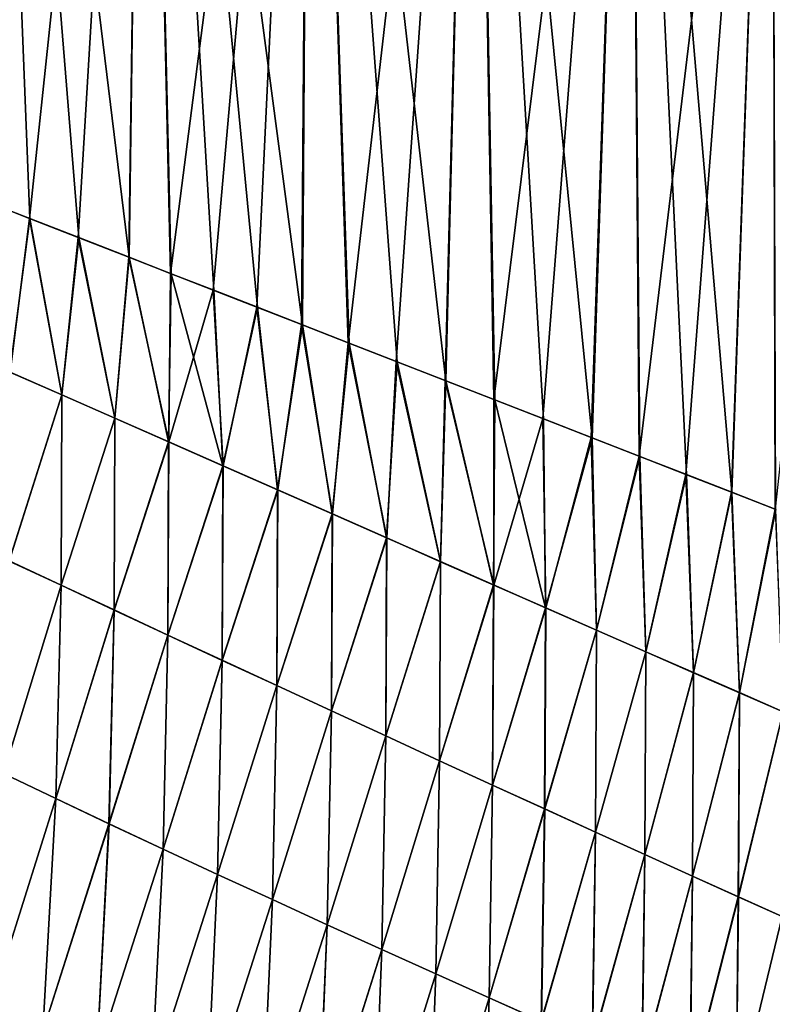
# Model space of a CAD drawing. Header units: metres. Extents: x -155 to 25, y -152 to 27.
# Tile 113 of 124: x 4.09 to 11.6, y -75.54 to -65.72. Entities that reach past the tile are written whole.
import ezdxf

# ---------------------------------------------------------------- set-up
doc = ezdxf.new("R2010")
doc.units = ezdxf.units.M
doc.layers.add('solid_12_401_052_XXX', color=7, linetype='CONTINUOUS')

msp = doc.modelspace()

# ---------------------------------------------------------------- linework, layer by layer
at = {"layer": 'solid_12_401_052_XXX'}
for points in [[(3.741716, -56.305183, -21.100384), (5.336029, -56.854725, -20.728855), (3.714089, -67.517273, -21.112797)], [(3.738766, -56.30405, 21.100962), (3.718212, -67.518745, 21.111967), (4.189915, -67.702652, 21.015379)], [(3.738766, -56.30405, 21.100962), (4.189915, -67.702652, 21.015379), (4.677741, -67.892845, 20.904675)], [(3.738766, -56.30405, 21.100962), (4.677741, -67.892845, 20.904675), (5.183266, -68.089935, 20.778534)], [(5.333596, -56.853764, 20.729509), (3.738766, -56.30405, 21.100962), (5.183266, -68.089935, 20.778534)], [(5.336029, -56.854725, -20.728855), (4.185324, -67.700989, -21.016378), (3.714089, -67.517273, -21.112797)], [(5.336029, -56.854725, -20.728855), (4.672621, -67.890976, -20.905947), (4.185324, -67.700989, -21.016378)], [(5.336029, -56.854725, -20.728855), (5.177554, -68.087837, -20.780029), (4.672621, -67.890976, -20.905947)], [(5.336029, -56.854725, -20.728855), (5.595228, -68.250679, -20.667084), (5.177554, -68.087837, -20.780029)], [(5.333596, -56.853764, 20.729509), (5.183266, -68.089935, 20.778534), (5.601477, -68.252983, 20.665424)], [(5.333596, -56.853764, 20.729509), (5.601477, -68.252983, 20.665424), (6.027207, -68.418961, 20.542044)], [(5.333596, -56.853764, 20.729509), (6.027207, -68.418961, 20.542044), (6.462663, -68.588737, 20.407108)], [(5.333596, -56.853764, 20.729509), (6.462663, -68.588737, 20.407108), (6.911599, -68.763763, 20.258692)], [(6.986639, -57.427696, 20.221891), (5.333596, -56.853764, 20.729509), (6.911599, -68.763763, 20.258692)], [(5.336029, -56.854725, -20.728855), (6.988398, -57.428429, -20.221283), (5.595228, -68.250679, -20.667084)], [(6.988398, -57.428429, -20.221283), (6.020316, -68.416412, -20.543993), (5.595228, -68.250679, -20.667084)], [(6.988398, -57.428429, -20.221283), (6.455122, -68.58593, -20.409504), (6.020316, -68.416412, -20.543993)], [(6.988398, -57.428429, -20.221283), (6.903498, -68.760742, -20.261518), (6.455122, -68.58593, -20.409504)], [(6.988398, -57.428429, -20.221283), (7.368567, -68.942062, -20.097748), (6.903498, -68.760742, -20.261518)], [(6.986639, -57.427696, 20.221891), (6.911599, -68.763763, 20.258692), (7.377066, -68.945244, 20.094677)], [(6.986639, -57.427696, 20.221891), (7.377066, -68.945244, 20.094677), (7.856264, -69.132065, 19.914717)], [(6.986639, -57.427696, 20.221891), (7.856264, -69.132065, 19.914717), (8.343163, -69.321899, 19.719852)], [(8.625761, -57.997715, 19.589264), (6.986639, -57.427696, 20.221891), (8.343163, -69.321899, 19.719852)], [(6.988398, -57.428429, -20.221283), (8.626782, -57.998196, -19.588827), (7.368567, -68.942062, -20.097748)], [(8.626782, -57.998196, -19.588827), (7.847526, -69.128792, -19.917967), (7.368567, -68.942062, -20.097748)], [(8.626782, -57.998196, -19.588827), (8.334446, -69.318634, -19.723366), (7.847526, -69.128792, -19.917967)], [(8.626782, -57.998196, -19.588827), (8.823289, -69.509224, -19.515516), (8.334446, -69.318634, -19.723366)], [(8.625761, -57.997715, 19.589264), (8.343163, -69.321899, 19.719852), (8.831759, -69.51239, 19.511759)], [(8.625761, -57.997715, 19.589264), (8.831759, -69.51239, 19.511759), (9.317878, -69.70192, 19.291727)], [(8.625761, -57.997715, 19.589264), (9.317878, -69.70192, 19.291727), (9.801851, -69.89061, 19.059021)], [(10.183558, -58.537609, 18.854401), (8.625761, -57.997715, 19.589264), (9.801851, -69.89061, 19.059021)], [(8.626782, -57.998196, -19.588827), (10.18387, -58.537842, -18.854239), (8.823289, -69.509224, -19.515516)], [(10.18387, -58.537842, -18.854239), (9.309781, -69.698898, -19.295549), (8.823289, -69.509224, -19.515516)], [(10.18387, -58.537842, -18.854239), (9.79429, -69.887794, -19.062778), (9.309781, -69.698898, -19.295549)], [(10.18387, -58.537842, -18.854239), (10.272556, -70.074265, -18.818855), (9.79429, -69.887794, -19.062778)], [(10.183558, -58.537609, 18.854401), (9.801851, -69.89061, 19.059021), (10.279367, -70.07679, 18.815214)], [(10.183558, -58.537609, 18.854401), (10.279367, -70.07679, 18.815214), (10.746061, -70.258743, 18.562551)], [(10.183558, -58.537609, 18.854401), (10.746061, -70.258743, 18.562551), (11.198404, -70.435104, 18.303131)], [(11.601881, -59.024952, 18.050673), (10.183558, -58.537609, 18.854401), (11.198404, -70.435104, 18.303131)], [(10.18387, -58.537842, -18.854239), (11.60159, -59.024975, -18.050852), (10.272556, -70.074265, -18.818855)], [(11.60159, -59.024975, -18.050852), (10.740096, -70.256554, -18.565945), (10.272556, -70.074265, -18.818855)], [(11.60159, -59.024975, -18.050852), (11.19343, -70.433304, -18.306068), (10.740096, -70.256554, -18.565945)], [(11.60159, -59.024975, -18.050852), (11.631552, -70.604118, -18.040167), (11.19343, -70.433304, -18.306068)], [(11.601881, -59.024952, 18.050673), (11.198404, -70.435104, 18.303131), (11.635232, -70.605423, 18.037828)], [(11.60159, -59.024975, -18.050852), (12.835364, -59.442856, -17.22155), (11.631552, -70.604118, -18.040167)], [(3.992269, -69.236053, -21.063131), (3.714089, -67.517273, -21.112797), (4.185324, -67.700989, -21.016378)], [(3.991066, -69.235397, 21.063377), (4.189915, -67.702652, 21.015379), (3.718212, -67.518745, 21.111967)], [(3.991066, -69.235397, 21.063377), (4.50877, -69.46257, 20.951246), (4.189915, -67.702652, 21.015379)], [(4.510013, -69.463249, -20.950964), (3.992269, -69.236053, -21.063131), (4.185324, -67.700989, -21.016378)], [(4.510013, -69.463249, -20.950964), (4.185324, -67.700989, -21.016378), (4.672621, -67.890976, -20.905947)], [(4.50877, -69.46257, 20.951246), (4.677741, -67.892845, 20.904675), (4.189915, -67.702652, 21.015379)], [(4.50877, -69.46257, 20.951246), (5.037597, -69.694916, 20.823956), (4.677741, -67.892845, 20.904675)], [(5.038872, -69.69561, -20.823633), (4.510013, -69.463249, -20.950964), (4.672621, -67.890976, -20.905947)], [(5.038872, -69.69561, -20.823633), (4.672621, -67.890976, -20.905947), (5.177554, -68.087837, -20.780029)], [(5.037597, -69.694916, 20.823956), (5.183266, -68.089935, 20.778534), (4.677741, -67.892845, 20.904675)], [(5.037597, -69.694916, 20.823956), (5.574776, -69.93119, 20.681479), (5.183266, -68.089935, 20.778534)], [(5.576077, -69.9319, -20.681116), (5.038872, -69.69561, -20.823633), (5.177554, -68.087837, -20.780029)], [(5.576077, -69.9319, -20.681116), (5.177554, -68.087837, -20.780029), (5.595228, -68.250679, -20.667084)], [(5.574776, -69.93119, 20.681479), (5.601477, -68.252983, 20.665424), (5.183266, -68.089935, 20.778534)], [(5.574776, -69.93119, 20.681479), (6.117528, -70.170097, 20.524076), (5.601477, -68.252983, 20.665424)], [(5.576077, -69.9319, -20.681116), (5.595228, -68.250679, -20.667084), (6.020316, -68.416412, -20.543993)], [(6.117528, -70.170097, 20.524076), (6.027207, -68.418961, 20.542044), (5.601477, -68.252983, 20.665424)], [(6.11885, -70.170815, -20.523678), (5.576077, -69.9319, -20.681116), (6.020316, -68.416412, -20.543993)], [(6.11885, -70.170815, -20.523678), (6.020316, -68.416412, -20.543993), (6.455122, -68.58593, -20.409504)], [(6.117528, -70.170097, 20.524076), (6.462663, -68.588737, 20.407108), (6.027207, -68.418961, 20.542044)], [(6.117528, -70.170097, 20.524076), (6.663071, -70.410347, 20.352041), (6.462663, -68.588737, 20.407108)], [(6.664406, -70.411079, -20.351603), (6.11885, -70.170815, -20.523678), (6.455122, -68.58593, -20.409504)], [(6.664406, -70.411079, -20.351603), (6.455122, -68.58593, -20.409504), (6.903498, -68.760742, -20.261518)], [(6.663071, -70.410347, 20.352041), (6.911599, -68.763763, 20.258692), (6.462663, -68.588737, 20.407108)], [(6.663071, -70.410347, 20.352041), (7.208628, -70.650665, 20.165667), (6.911599, -68.763763, 20.258692)], [(7.20997, -70.651398, -20.165192), (6.664406, -70.411079, -20.351603), (6.903498, -68.760742, -20.261518)], [(7.20997, -70.651398, -20.165192), (6.903498, -68.760742, -20.261518), (7.368567, -68.942062, -20.097748)], [(7.208628, -70.650665, 20.165667), (7.377066, -68.945244, 20.094677), (6.911599, -68.763763, 20.258692)], [(7.208628, -70.650665, 20.165667), (7.751542, -70.889809, 19.965561), (7.377066, -68.945244, 20.094677)], [(7.752883, -70.890541, -19.96505), (7.20997, -70.651398, -20.165192), (7.368567, -68.942062, -20.097748)], [(7.752883, -70.890541, -19.96505), (7.368567, -68.942062, -20.097748), (7.847526, -69.128792, -19.917967)], [(7.751542, -70.889809, 19.965561), (7.856264, -69.132065, 19.914717), (7.377066, -68.945244, 20.094677)], [(7.751542, -70.889809, 19.965561), (8.289273, -71.126579, 19.752636), (7.856264, -69.132065, 19.914717)], [(8.290608, -71.127312, -19.75209), (7.752883, -70.890541, -19.96505), (7.847526, -69.128792, -19.917967)], [(8.290608, -71.127312, -19.75209), (7.847526, -69.128792, -19.917967), (8.334446, -69.318634, -19.723366)], [(8.289273, -71.126579, 19.752636), (8.343163, -69.321899, 19.719852), (7.856264, -69.132065, 19.914717)], [(3.983273, -71.120285, 21.064394), (4.50877, -69.46257, 20.951246), (3.991066, -69.235397, 21.063377)], [(3.984277, -71.120895, -21.06419), (3.992269, -69.236053, -21.063131), (4.510013, -69.463249, -20.950964)], [(8.289273, -71.126579, 19.752636), (8.819292, -71.359779, 19.527819), (8.343163, -69.321899, 19.719852)], [(8.820614, -71.360504, -19.527239), (8.290608, -71.127312, -19.75209), (8.334446, -69.318634, -19.723366)], [(8.820614, -71.360504, -19.527239), (8.334446, -69.318634, -19.723366), (8.823289, -69.509224, -19.515516)], [(8.819292, -71.359779, 19.527819), (8.831759, -69.51239, 19.511759), (8.343163, -69.321899, 19.719852)], [(3.983273, -71.120285, 21.064394), (4.501445, -71.362549, 20.952888), (4.50877, -69.46257, 20.951246)], [(4.502493, -71.363182, -20.95265), (3.984277, -71.120895, -21.06419), (4.510013, -69.463249, -20.950964)], [(4.501445, -71.362549, 20.952888), (5.037597, -69.694916, 20.823956), (4.50877, -69.46257, 20.951246)], [(4.502493, -71.363182, -20.95265), (4.510013, -69.463249, -20.950964), (5.038872, -69.69561, -20.823633)], [(8.819292, -71.359779, 19.527819), (9.339081, -71.588234, 19.292053), (8.831759, -69.51239, 19.511759)], [(8.820614, -71.360504, -19.527239), (8.823289, -69.509224, -19.515516), (9.309781, -69.698898, -19.295549)], [(9.339081, -71.588234, 19.292053), (9.317878, -69.70192, 19.291727), (8.831759, -69.51239, 19.511759)], [(4.501445, -71.362549, 20.952888), (5.030419, -71.609337, 20.826296), (5.037597, -69.694916, 20.823956)], [(5.031506, -71.609978, -20.826023), (4.502493, -71.363182, -20.95265), (5.038872, -69.69561, -20.823633)], [(5.030419, -71.609337, 20.826296), (5.574776, -69.93119, 20.681479), (5.037597, -69.694916, 20.823956)], [(5.031506, -71.609978, -20.826023), (5.038872, -69.69561, -20.823633), (5.576077, -69.9319, -20.681116)], [(9.340384, -71.588951, -19.291445), (8.820614, -71.360504, -19.527239), (9.309781, -69.698898, -19.295549)], [(9.340384, -71.588951, -19.291445), (9.309781, -69.698898, -19.295549), (9.79429, -69.887794, -19.062778)], [(9.339081, -71.588234, 19.292053), (9.801851, -69.89061, 19.059021), (9.317878, -69.70192, 19.291727)], [(5.030419, -71.609337, 20.826296), (5.567481, -71.85936, 20.684576), (5.574776, -69.93119, 20.681479)], [(5.568601, -71.860016, -20.684267), (5.031506, -71.609978, -20.826023), (5.576077, -69.9319, -20.681116)], [(5.567481, -71.85936, 20.684576), (6.117528, -70.170097, 20.524076), (5.574776, -69.93119, 20.681479)], [(5.568601, -71.860016, -20.684267), (5.576077, -69.9319, -20.681116), (6.11885, -70.170815, -20.523678)], [(9.339081, -71.588234, 19.292053), (9.846346, -71.810852, 19.046535), (9.801851, -69.89061, 19.059021)], [(9.847623, -71.811562, -19.045898), (9.340384, -71.588951, -19.291445), (9.79429, -69.887794, -19.062778)], [(9.847623, -71.811562, -19.045898), (9.79429, -69.887794, -19.062778), (10.272556, -70.074265, -18.818855)], [(9.846346, -71.810852, 19.046535), (10.279367, -70.07679, 18.815214), (9.801851, -69.89061, 19.059021)], [(9.846346, -71.810852, 19.046535), (10.338971, -72.026665, 18.79265), (10.279367, -70.07679, 18.815214)], [(10.340218, -72.027359, -18.791988), (9.847623, -71.811562, -19.045898), (10.272556, -70.074265, -18.818855)], [(10.340218, -72.027359, -18.791988), (10.272556, -70.074265, -18.818855), (10.740096, -70.256554, -18.565945)], [(10.338971, -72.026665, 18.79265), (10.746061, -70.258743, 18.562551), (10.279367, -70.07679, 18.815214)], [(5.567481, -71.85936, 20.684576), (6.109907, -72.111336, 20.527966), (6.117528, -70.170097, 20.524076)], [(6.111055, -72.112007, -20.52762), (5.568601, -71.860016, -20.684267), (6.11885, -70.170815, -20.523678)], [(6.109907, -72.111336, 20.527966), (6.663071, -70.410347, 20.352041), (6.117528, -70.170097, 20.524076)], [(6.111055, -72.112007, -20.52762), (6.11885, -70.170815, -20.523678), (6.664406, -70.411079, -20.351603)], [(10.338971, -72.026665, 18.79265), (10.815002, -72.234749, 18.531902), (10.746061, -70.258743, 18.562551)], [(10.816212, -72.235428, -18.531219), (10.340218, -72.027359, -18.791988), (10.740096, -70.256554, -18.565945)], [(10.816212, -72.235428, -18.531219), (10.740096, -70.256554, -18.565945), (11.19343, -70.433304, -18.306068)], [(10.815002, -72.234749, 18.531902), (11.198404, -70.435104, 18.303131), (10.746061, -70.258743, 18.562551)], [(6.109907, -72.111336, 20.527966), (6.654972, -72.363983, 20.35673), (6.663071, -70.410347, 20.352041)], [(6.656143, -72.36467, -20.356346), (6.111055, -72.112007, -20.52762), (6.664406, -70.411079, -20.351603)], [(6.654972, -72.363983, 20.35673), (7.208628, -70.650665, 20.165667), (6.663071, -70.410347, 20.352041)], [(6.656143, -72.36467, -20.356346), (6.664406, -70.411079, -20.351603), (7.20997, -70.651398, -20.165192)], [(10.815002, -72.234749, 18.531902), (11.272613, -72.43428, 18.265879), (11.198404, -70.435104, 18.303131)], [(11.27378, -72.434944, -18.265181), (10.816212, -72.235428, -18.531219), (11.19343, -70.433304, -18.306068)], [(11.27378, -72.434944, -18.265181), (11.19343, -70.433304, -18.306068), (11.631552, -70.604118, -18.040167)], [(11.272613, -72.43428, 18.265879), (11.635232, -70.605423, 18.037828), (11.198404, -70.435104, 18.303131)], [(6.654972, -72.363983, 20.35673), (7.199958, -72.61602, 20.171139), (7.208628, -70.650665, 20.165667)], [(7.201146, -72.616707, -20.170719), (6.656143, -72.36467, -20.356346), (7.20997, -70.651398, -20.165192)], [(7.199958, -72.61602, 20.171139), (7.751542, -70.889809, 19.965561), (7.208628, -70.650665, 20.165667)], [(7.201146, -72.616707, -20.170719), (7.20997, -70.651398, -20.165192), (7.752883, -70.890541, -19.96505)], [(11.272613, -72.43428, 18.265879), (11.710234, -72.624557, 17.99634), (11.635232, -70.605423, 18.037828)], [(11.711354, -72.625198, -17.99563), (11.27378, -72.434944, -18.265181), (11.631552, -70.604118, -18.040167)], [(7.199958, -72.61602, 20.171139), (7.742262, -72.866211, 19.971775), (7.751542, -70.889809, 19.965561)], [(7.743462, -72.866905, -19.971317), (7.201146, -72.616707, -20.170719), (7.752883, -70.890541, -19.96505)], [(7.742262, -72.866211, 19.971775), (8.289273, -71.126579, 19.752636), (7.751542, -70.889809, 19.965561)], [(7.743462, -72.866905, -19.971317), (7.752883, -70.890541, -19.96505), (8.290608, -71.127312, -19.75209)], [(3.927834, -73.242233, 21.064449), (4.501445, -71.362549, 20.952888), (3.983273, -71.120285, 21.064394)], [(3.928314, -73.242599, -21.064352), (3.984277, -71.120895, -21.06419), (4.502493, -71.363182, -20.95265)], [(7.742262, -72.866211, 19.971775), (8.279401, -73.113396, 19.75952), (8.289273, -71.126579, 19.752636)], [(8.280605, -73.11409, -19.759027), (7.743462, -72.866905, -19.971317), (8.290608, -71.127312, -19.75209)], [(8.279401, -73.113396, 19.75952), (8.819292, -71.359779, 19.527819), (8.289273, -71.126579, 19.752636)], [(8.280605, -73.11409, -19.759027), (8.290608, -71.127312, -19.75209), (8.820614, -71.360504, -19.527239)], [(3.927834, -73.242233, 21.064449), (4.448652, -73.490997, 20.953817), (4.501445, -71.362549, 20.952888)], [(4.449189, -73.491386, -20.953697), (3.928314, -73.242599, -21.064352), (4.502493, -71.363182, -20.95265)], [(4.448652, -73.490997, 20.953817), (5.030419, -71.609337, 20.826296), (4.501445, -71.362549, 20.952888)], [(4.449189, -73.491386, -20.953697), (4.502493, -71.363182, -20.95265), (5.031506, -71.609978, -20.826023)], [(8.279401, -73.113396, 19.75952), (8.808895, -73.3564, 19.535276), (8.819292, -71.359779, 19.527819)], [(8.810099, -73.357086, -19.534748), (8.280605, -73.11409, -19.759027), (8.820614, -71.360504, -19.527239)], [(8.808895, -73.3564, 19.535276), (9.339081, -71.588234, 19.292053), (8.819292, -71.359779, 19.527819)], [(8.810099, -73.357086, -19.534748), (8.820614, -71.360504, -19.527239), (9.340384, -71.588951, -19.291445)], [(4.448652, -73.490997, 20.953817), (4.980079, -73.74231, 20.828222), (5.030419, -71.609337, 20.826296)], [(4.980671, -73.742729, -20.828075), (4.449189, -73.491386, -20.953697), (5.031506, -71.609978, -20.826023)], [(4.980079, -73.74231, 20.828222), (5.567481, -71.85936, 20.684576), (5.030419, -71.609337, 20.826296)], [(4.980671, -73.742729, -20.828075), (5.031506, -71.609978, -20.826023), (5.568601, -71.860016, -20.684267)], [(8.808895, -73.3564, 19.535276), (9.32828, -73.59407, 19.299957), (9.339081, -71.588234, 19.292053)], [(9.329477, -73.594757, -19.299398), (8.810099, -73.357086, -19.534748), (9.340384, -71.588951, -19.291445)], [(9.32828, -73.59407, 19.299957), (9.846346, -71.810852, 19.046535), (9.339081, -71.588234, 19.292053)], [(9.329477, -73.594757, -19.299398), (9.340384, -71.588951, -19.291445), (9.847623, -71.811562, -19.045898)], [(9.32828, -73.59407, 19.299957), (9.835308, -73.825363, 19.054737), (9.846346, -71.810852, 19.046535)], [(9.836493, -73.826042, -19.054146), (9.329477, -73.594757, -19.299398), (9.847623, -71.811562, -19.045898)], [(9.835308, -73.825363, 19.054737), (10.338971, -72.026665, 18.79265), (9.846346, -71.810852, 19.046535)], [(9.836493, -73.826042, -19.054146), (9.847623, -71.811562, -19.045898), (10.340218, -72.027359, -18.791988)], [(4.980079, -73.74231, 20.828222), (5.51944, -73.99501, 20.687593), (5.567481, -71.85936, 20.684576)], [(5.520087, -73.995445, -20.687416), (4.980671, -73.742729, -20.828075), (5.568601, -71.860016, -20.684267)], [(5.51944, -73.99501, 20.687593), (6.109907, -72.111336, 20.527966), (5.567481, -71.85936, 20.684576)], [(5.520087, -73.995445, -20.687416), (5.568601, -71.860016, -20.684267), (6.111055, -72.112007, -20.52762)], [(9.835308, -73.825363, 19.054737), (10.3279, -74.049324, 18.800976), (10.338971, -72.026665, 18.79265)], [(10.329065, -74.049995, -18.800358), (9.836493, -73.826042, -19.054146), (10.340218, -72.027359, -18.791988)], [(10.3279, -74.049324, 18.800976), (10.815002, -72.234749, 18.531902), (10.338971, -72.026665, 18.79265)], [(10.329065, -74.049995, -18.800358), (10.340218, -72.027359, -18.791988), (10.816212, -72.235428, -18.531219)], [(5.51944, -73.99501, 20.687593), (6.064056, -74.247971, 20.532133), (6.109907, -72.111336, 20.527966)], [(6.064754, -74.248436, -20.531923), (5.520087, -73.995445, -20.687416), (6.111055, -72.112007, -20.52762)], [(6.064056, -74.247971, 20.532133), (6.654972, -72.363983, 20.35673), (6.109907, -72.111336, 20.527966)], [(6.064754, -74.248436, -20.531923), (6.111055, -72.112007, -20.52762), (6.656143, -72.36467, -20.356346)], [(10.3279, -74.049324, 18.800976), (10.804132, -74.265091, 18.540161), (10.815002, -72.234749, 18.531902)], [(10.805273, -74.265747, -18.539516), (10.329065, -74.049995, -18.800358), (10.816212, -72.235428, -18.531219)], [(10.804132, -74.265091, 18.540161), (11.272613, -72.43428, 18.265879), (10.815002, -72.234749, 18.531902)], [(10.805273, -74.265747, -18.539516), (10.816212, -72.235428, -18.531219), (11.27378, -72.434944, -18.265181)], [(6.064056, -74.247971, 20.532133), (6.611245, -74.500092, 20.362066), (6.654972, -72.363983, 20.35673)], [(6.611991, -74.500572, -20.361824), (6.064754, -74.248436, -20.531923), (6.656143, -72.36467, -20.356346)], [(6.611245, -74.500092, 20.362066), (7.199958, -72.61602, 20.171139), (6.654972, -72.363983, 20.35673)], [(6.611991, -74.500572, -20.361824), (6.656143, -72.36467, -20.356346), (7.201146, -72.616707, -20.170719)], [(10.804132, -74.265091, 18.540161), (11.262203, -74.471863, 18.273863), (11.272613, -72.43428, 18.265879)], [(11.263314, -74.472504, -18.273197), (10.805273, -74.265747, -18.539516), (11.27378, -72.434944, -18.265181)], [(11.262203, -74.471863, 18.273863), (11.710234, -72.624557, 17.99634), (11.272613, -72.43428, 18.265879)], [(11.263314, -74.472504, -18.273197), (11.27378, -72.434944, -18.265181), (11.711354, -72.625198, -17.99563)], [(6.611245, -74.500092, 20.362066), (7.158329, -74.750252, 20.177633), (7.199958, -72.61602, 20.171139)], [(7.159121, -74.750748, -20.177355), (6.611991, -74.500572, -20.361824), (7.201146, -72.616707, -20.170719)], [(7.158329, -74.750252, 20.177633), (7.742262, -72.866211, 19.971775), (7.199958, -72.61602, 20.171139)], [(7.159121, -74.750748, -20.177355), (7.201146, -72.616707, -20.170719), (7.743462, -72.866905, -19.971317)], [(11.262203, -74.471863, 18.273863), (11.70056, -74.668976, 18.00383), (11.710234, -72.624557, 17.99634)], [(11.701635, -74.669594, -18.003147), (11.263314, -74.472504, -18.273197), (11.711354, -72.625198, -17.99563)], [(7.158329, -74.750252, 20.177633), (7.702746, -74.997429, 19.979374), (7.742262, -72.866211, 19.971775)], [(7.703578, -74.99794, -19.979057), (7.159121, -74.750748, -20.177355), (7.743462, -72.866905, -19.971317)], [(7.702746, -74.997429, 19.979374), (8.279401, -73.113396, 19.75952), (7.742262, -72.866211, 19.971775)], [(7.703578, -74.99794, -19.979057), (7.743462, -72.866905, -19.971317), (8.280605, -73.11409, -19.759027)], [(7.702746, -74.997429, 19.979374), (8.242043, -75.240685, 19.768131), (8.279401, -73.113396, 19.75952)], [(8.242911, -75.241203, -19.767778), (7.703578, -74.99794, -19.979057), (8.280605, -73.11409, -19.759027)], [(8.242043, -75.240685, 19.768131), (8.808895, -73.3564, 19.535276), (8.279401, -73.113396, 19.75952)], [(8.242911, -75.241203, -19.767778), (8.280605, -73.11409, -19.759027), (8.810099, -73.357086, -19.534748)], [(3.7937, -75.568031, 21.065777), (4.448652, -73.490997, 20.953817), (3.927834, -73.242233, 21.064449)], [(3.793965, -75.568291, -21.065723), (3.928314, -73.242599, -21.064352), (4.449189, -73.491386, -20.953697)], [(8.242043, -75.240685, 19.768131), (8.77377, -75.479073, 19.544765), (8.808895, -73.3564, 19.535276)], [(8.77467, -75.479607, -19.544374), (8.242911, -75.241203, -19.767778), (8.810099, -73.357086, -19.534748)], [(8.77377, -75.479073, 19.544765), (9.32828, -73.59407, 19.299957), (8.808895, -73.3564, 19.535276)], [(8.77467, -75.479607, -19.544374), (8.810099, -73.357086, -19.534748), (9.329477, -73.594757, -19.299398)], [(3.7937, -75.568031, 21.065777), (4.320662, -75.816254, 20.956724), (4.448652, -73.490997, 20.953817)], [(4.320989, -75.816536, -20.95665), (3.793965, -75.568291, -21.065723), (4.449189, -73.491386, -20.953697)], [(4.320662, -75.816254, 20.956724), (4.980079, -73.74231, 20.828222), (4.448652, -73.490997, 20.953817)], [(4.320989, -75.816536, -20.95665), (4.449189, -73.491386, -20.953697), (4.980671, -73.742729, -20.828075)], [(8.77377, -75.479073, 19.544765), (9.295498, -75.711662, 19.310152), (9.32828, -73.59407, 19.299957)], [(9.296422, -75.712212, -19.309721), (8.77467, -75.479607, -19.544374), (9.329477, -73.594757, -19.299398)], [(9.295498, -75.711662, 19.310152), (9.835308, -73.825363, 19.054737), (9.32828, -73.59407, 19.299957)], [(9.296422, -75.712212, -19.309721), (9.329477, -73.594757, -19.299398), (9.836493, -73.826042, -19.054146)], [(4.320662, -75.816254, 20.956724), (4.858366, -76.063858, 20.832872), (4.980079, -73.74231, 20.828222)], [(4.858757, -76.064163, -20.832777), (4.320989, -75.816536, -20.95665), (4.980671, -73.742729, -20.828075)], [(4.858366, -76.063858, 20.832872), (5.51944, -73.99501, 20.687593), (4.980079, -73.74231, 20.828222)], [(4.858757, -76.064163, -20.832777), (4.980671, -73.742729, -20.828075), (5.520087, -73.995445, -20.687416)], [(9.295498, -75.711662, 19.310152), (9.804996, -75.937645, 19.065426), (9.835308, -73.825363, 19.054737)], [(9.805941, -75.938187, -19.064957), (9.296422, -75.712212, -19.309721), (9.836493, -73.826042, -19.054146)], [(9.804996, -75.937645, 19.065426), (10.3279, -74.049324, 18.800976), (9.835308, -73.825363, 19.054737)], [(9.805941, -75.938187, -19.064957), (9.836493, -73.826042, -19.054146), (10.329065, -74.049995, -18.800358)], [(4.858366, -76.063858, 20.832872), (5.404143, -76.309898, 20.694103), (5.51944, -73.99501, 20.687593)], [(5.404143, -76.309898, 20.694103), (6.064056, -74.247971, 20.532133), (5.51944, -73.99501, 20.687593)], [(5.404597, -76.310226, -20.693981), (4.858757, -76.064163, -20.832777), (5.520087, -73.995445, -20.687416)], [(5.404597, -76.310226, -20.693981), (5.520087, -73.995445, -20.687416), (6.064754, -74.248436, -20.531923)], [(9.804996, -75.937645, 19.065426), (10.3002, -76.156258, 18.811916), (10.3279, -74.049324, 18.800976)], [(10.301157, -76.156807, -18.811411), (9.805941, -75.938187, -19.064957), (10.329065, -74.049995, -18.800358)], [(10.3002, -76.156258, 18.811916), (10.804132, -74.265091, 18.540161), (10.3279, -74.049324, 18.800976)], [(10.301157, -76.156807, -18.811411), (10.329065, -74.049995, -18.800358), (10.805273, -74.265747, -18.539516)], [(5.404143, -76.309898, 20.694103), (5.955307, -76.553581, 20.540562), (6.064056, -74.247971, 20.532133)], [(5.955823, -76.553932, -20.540409), (5.404597, -76.310226, -20.693981), (6.064754, -74.248436, -20.531923)], [(5.955307, -76.553581, 20.540562), (6.611245, -74.500092, 20.362066), (6.064056, -74.247971, 20.532133)], [(5.955823, -76.553932, -20.540409), (6.064754, -74.248436, -20.531923), (6.611991, -74.500572, -20.361824)], [(10.3002, -76.156258, 18.811916), (10.779191, -76.366821, 18.551085), (10.804132, -74.265091, 18.540161)], [(10.780154, -76.367378, -18.550543), (10.301157, -76.156807, -18.811411), (10.805273, -74.265747, -18.539516)], [(10.779191, -76.366821, 18.551085), (11.262203, -74.471863, 18.273863), (10.804132, -74.265091, 18.540161)], [(10.780154, -76.367378, -18.550543), (10.805273, -74.265747, -18.539516), (11.263314, -74.472504, -18.273197)], [(10.779191, -76.366821, 18.551085), (11.240167, -76.568726, 18.284477), (11.262203, -74.471863, 18.273863)], [(11.241131, -76.569275, -18.283903), (10.780154, -76.367378, -18.550543), (11.263314, -74.472504, -18.273197)], [(11.240167, -76.568726, 18.284477), (11.70056, -74.668976, 18.00383), (11.262203, -74.471863, 18.273863)], [(11.241131, -76.569275, -18.283903), (11.263314, -74.472504, -18.273197), (11.701635, -74.669594, -18.003147)], [(5.955307, -76.553581, 20.540562), (6.509168, -76.794121, 20.37241), (6.611245, -74.500092, 20.362066)], [(6.509744, -76.794495, -20.372227), (5.955823, -76.553932, -20.540409), (6.611991, -74.500572, -20.361824)], [(6.509168, -76.794121, 20.37241), (7.158329, -74.750252, 20.177633), (6.611245, -74.500092, 20.362066)], [(6.509744, -76.794495, -20.372227), (6.611991, -74.500572, -20.361824), (7.159121, -74.750748, -20.177355)], [(11.240167, -76.568726, 18.284477), (11.681561, -76.761429, 18.013826), (11.70056, -74.668976, 18.00383)], [(11.682519, -76.761971, -18.013222), (11.241131, -76.569275, -18.283903), (11.701635, -74.669594, -18.003147)], [(6.509168, -76.794121, 20.37241), (7.063042, -77.030731, 20.189825), (7.158329, -74.750252, 20.177633)], [(7.063675, -77.031128, -20.189606), (6.509744, -76.794495, -20.372227), (7.159121, -74.750748, -20.177355)], [(7.063042, -77.030731, 20.189825), (7.702746, -74.997429, 19.979374), (7.158329, -74.750252, 20.177633)], [(7.063675, -77.031128, -20.189606), (7.159121, -74.750748, -20.177355), (7.703578, -74.99794, -19.979057)], [(7.063042, -77.030731, 20.189825), (7.614348, -77.262764, 19.993288), (7.702746, -74.997429, 19.979374)], [(7.615036, -77.263176, -19.993032), (7.063675, -77.031128, -20.189606), (7.703578, -74.99794, -19.979057)], [(7.614348, -77.262764, 19.993288), (8.242043, -75.240685, 19.768131), (7.702746, -74.997429, 19.979374)], [(7.615036, -77.263176, -19.993032), (7.703578, -74.99794, -19.979057), (8.242911, -75.241203, -19.767778)], [(7.614348, -77.262764, 19.993288), (8.160609, -77.489685, 19.783579), (8.242043, -75.240685, 19.768131)], [(8.161346, -77.490112, -19.783285), (7.615036, -77.263176, -19.993032), (8.242911, -75.241203, -19.767778)], [(8.160609, -77.489685, 19.783579), (8.77377, -75.479073, 19.544765), (8.242043, -75.240685, 19.768131)], [(8.161346, -77.490112, -19.783285), (8.242911, -75.241203, -19.767778), (8.77467, -75.479607, -19.544374)], [(8.160609, -77.489685, 19.783579), (8.69935, -77.71096, 19.561495), (8.77377, -75.479073, 19.544765)], [(8.700131, -77.711403, -19.561161), (8.161346, -77.490112, -19.783285), (8.77467, -75.479607, -19.544374)], [(8.69935, -77.71096, 19.561495), (9.295498, -75.711662, 19.310152), (8.77377, -75.479073, 19.544765)], [(8.700131, -77.711403, -19.561161), (8.77467, -75.479607, -19.544374), (9.296422, -75.712212, -19.309721)]]:
    msp.add_3dface(points, dxfattribs=at)

doc.saveas('drawing.dxf')
